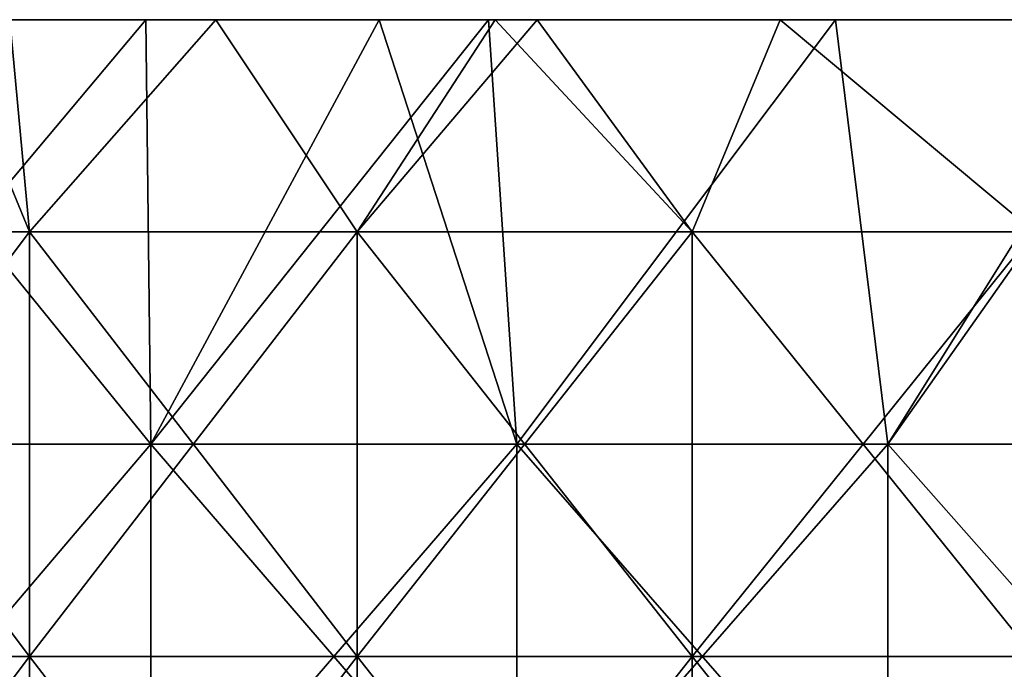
# Model space of a CAD drawing. Header units: inches. Extents: x -4.75 to 4.5, y 0 to 1.88.
# Tile 104 of 256: x -1.85 to -1.67, y 1.6 to 1.72. Entities that reach past the tile are written whole.
import ezdxf

# ---------------------------------------------------------------- set-up
doc = ezdxf.new("R2010")
doc.units = ezdxf.units.IN
doc.header["$LTSCALE"] = 101.851852
doc.header["$MEASUREMENT"] = 0
for name, color, linetype in [('11', 7, 'CONTINUOUS'), ('12', 7, 'CONTINUOUS'), ('90', 7, 'CONTINUOUS')]:
    doc.layers.add(name, color=color, linetype=linetype)

msp = doc.modelspace()

# ---------------------------------------------------------------- linework, layer by layer
at = {"layer": '11', "color": 13, "linetype": 'Continuous', "true_color": 0xd67263}
for points in [[(-1.91095, 1.68354, 2.15335), (-1.8543, 1.7235, 2.20232), (-1.85057, 1.68354, 2.20546), (-1.91095, 1.68354, 2.15335)], [(-1.85057, 1.68354, -2.20546), (-1.86706, 1.7235, -2.19151), (-1.91095, 1.68354, -2.15335), (-1.85057, 1.68354, -2.20546)], [(-1.8543, 1.7235, -2.20232), (-1.86706, 1.7235, -2.19151), (-1.85057, 1.68354, -2.20546), (-1.8543, 1.7235, -2.20232)], [(-1.8543, 1.7235, 2.20232), (-1.81546, 1.7235, 2.23444), (-1.85057, 1.68354, 2.20546), (-1.8543, 1.7235, 2.20232)], [(-1.81546, 1.7235, -2.23444), (-1.8543, 1.7235, -2.20232), (-1.85057, 1.68354, -2.20546), (-1.81546, 1.7235, -2.23444)], [(-1.85057, 1.68354, 2.20546), (-1.81546, 1.7235, 2.23444), (-1.78877, 1.68354, 2.25587), (-1.85057, 1.68354, 2.20546)], [(-1.78877, 1.68354, -2.25587), (-1.81546, 1.7235, -2.23444), (-1.85057, 1.68354, -2.20546), (-1.78877, 1.68354, -2.25587)], [(-1.81546, 1.7235, 2.23444), (-1.76275, 1.7235, 2.27624), (-1.78877, 1.68354, 2.25587), (-1.81546, 1.7235, 2.23444)], [(-1.76275, 1.7235, -2.27624), (-1.81546, 1.7235, -2.23444), (-1.78877, 1.68354, -2.25587), (-1.76275, 1.7235, -2.27624)], [(-1.76275, 1.7235, 2.27624), (-1.75482, 1.7235, 2.28235), (-1.78877, 1.68354, 2.25587), (-1.76275, 1.7235, 2.27624)], [(-1.78877, 1.68354, 2.25587), (-1.75482, 1.7235, 2.28235), (-1.72559, 1.68354, 2.30456), (-1.78877, 1.68354, 2.25587)], [(-1.72559, 1.68354, -2.30456), (-1.76275, 1.7235, -2.27624), (-1.78877, 1.68354, -2.25587), (-1.72559, 1.68354, -2.30456)], [(-1.75482, 1.7235, -2.28236), (-1.76275, 1.7235, -2.27624), (-1.72559, 1.68354, -2.30456), (-1.75482, 1.7235, -2.28236)], [(-1.75482, 1.7235, 2.28235), (-1.70899, 1.7235, 2.31686), (-1.72559, 1.68354, 2.30456), (-1.75482, 1.7235, 2.28235)], [(-1.70899, 1.7235, -2.31686), (-1.75482, 1.7235, -2.28236), (-1.72559, 1.68354, -2.30456), (-1.70899, 1.7235, -2.31686)], [(-1.72559, 1.68354, 2.30456), (-1.70899, 1.7235, 2.31686), (-1.66109, 1.68354, 2.35147), (-1.72559, 1.68354, 2.30456)], [(-1.66109, 1.68354, -2.35147), (-1.70899, 1.7235, -2.31686), (-1.72559, 1.68354, -2.30456), (-1.66109, 1.68354, -2.35147)], [(-1.70899, 1.7235, 2.31686), (-1.65426, 1.7235, 2.35625), (-1.66109, 1.68354, 2.35147), (-1.70899, 1.7235, 2.31686)], [(-1.65426, 1.7235, -2.35625), (-1.70899, 1.7235, -2.31686), (-1.66109, 1.68354, -2.35147), (-1.65426, 1.7235, -2.35625)], [(-1.85057, 1.68354, -2.20546), (-1.91095, 1.68354, -2.15335), (-1.85057, 1.60346, -2.20546), (-1.85057, 1.68354, -2.20546)], [(-1.85057, 1.60346, -2.20546), (-1.91095, 1.68354, -2.15335), (-1.91095, 1.60346, -2.15335), (-1.85057, 1.60346, -2.20546)], [(-1.91095, 1.68354, 2.15335), (-1.85057, 1.68354, 2.20546), (-1.91095, 1.60346, 2.15335), (-1.91095, 1.68354, 2.15335)], [(-1.91095, 1.60346, 2.15335), (-1.85057, 1.68354, 2.20546), (-1.85057, 1.60346, 2.20546), (-1.91095, 1.60346, 2.15335)], [(-1.78877, 1.68354, -2.25587), (-1.85057, 1.68354, -2.20546), (-1.78877, 1.60346, -2.25587), (-1.78877, 1.68354, -2.25587)], [(-1.78877, 1.60346, -2.25587), (-1.85057, 1.68354, -2.20546), (-1.85057, 1.60346, -2.20546), (-1.78877, 1.60346, -2.25587)], [(-1.85057, 1.68354, 2.20546), (-1.78877, 1.68354, 2.25587), (-1.85057, 1.60346, 2.20546), (-1.85057, 1.68354, 2.20546)], [(-1.85057, 1.60346, 2.20546), (-1.78877, 1.68354, 2.25587), (-1.78877, 1.60346, 2.25587), (-1.85057, 1.60346, 2.20546)], [(-1.72559, 1.68354, -2.30456), (-1.78877, 1.68354, -2.25587), (-1.72559, 1.60346, -2.30456), (-1.72559, 1.68354, -2.30456)], [(-1.72559, 1.60346, -2.30456), (-1.78877, 1.68354, -2.25587), (-1.78877, 1.60346, -2.25587), (-1.72559, 1.60346, -2.30456)], [(-1.78877, 1.68354, 2.25587), (-1.72559, 1.68354, 2.30456), (-1.78877, 1.60346, 2.25587), (-1.78877, 1.68354, 2.25587)], [(-1.78877, 1.60346, 2.25587), (-1.72559, 1.68354, 2.30456), (-1.72559, 1.60346, 2.30456), (-1.78877, 1.60346, 2.25587)], [(-1.66109, 1.68354, -2.35147), (-1.72559, 1.68354, -2.30456), (-1.66109, 1.60346, -2.35147), (-1.66109, 1.68354, -2.35147)], [(-1.66109, 1.60346, -2.35147), (-1.72559, 1.68354, -2.30456), (-1.72559, 1.60346, -2.30456), (-1.66109, 1.60346, -2.35147)], [(-1.72559, 1.68354, 2.30456), (-1.66109, 1.68354, 2.35147), (-1.72559, 1.60346, 2.30456), (-1.72559, 1.68354, 2.30456)], [(-1.72559, 1.60346, 2.30456), (-1.66109, 1.68354, 2.35147), (-1.66109, 1.60346, 2.35147), (-1.72559, 1.60346, 2.30456)], [(-1.85057, 1.52338, 2.20546), (-1.91095, 1.52338, 2.15335), (-1.85057, 1.60346, 2.20546), (-1.85057, 1.52338, 2.20546)], [(-1.91095, 1.52338, 2.15335), (-1.91095, 1.60346, 2.15335), (-1.85057, 1.60346, 2.20546), (-1.91095, 1.52338, 2.15335)], [(-1.91095, 1.52338, -2.15335), (-1.85057, 1.52338, -2.20546), (-1.91095, 1.60346, -2.15335), (-1.91095, 1.52338, -2.15335)], [(-1.85057, 1.52338, -2.20546), (-1.85057, 1.60346, -2.20546), (-1.91095, 1.60346, -2.15335), (-1.85057, 1.52338, -2.20546)], [(-1.78877, 1.52338, 2.25587), (-1.85057, 1.52338, 2.20546), (-1.78877, 1.60346, 2.25587), (-1.78877, 1.52338, 2.25587)], [(-1.85057, 1.52338, 2.20546), (-1.85057, 1.60346, 2.20546), (-1.78877, 1.60346, 2.25587), (-1.85057, 1.52338, 2.20546)], [(-1.85057, 1.52338, -2.20546), (-1.78877, 1.52338, -2.25587), (-1.85057, 1.60346, -2.20546), (-1.85057, 1.52338, -2.20546)], [(-1.78877, 1.52338, -2.25587), (-1.78877, 1.60346, -2.25587), (-1.85057, 1.60346, -2.20546), (-1.78877, 1.52338, -2.25587)], [(-1.72559, 1.52338, 2.30456), (-1.78877, 1.52338, 2.25587), (-1.72559, 1.60346, 2.30456), (-1.72559, 1.52338, 2.30456)], [(-1.78877, 1.52338, 2.25587), (-1.78877, 1.60346, 2.25587), (-1.72559, 1.60346, 2.30456), (-1.78877, 1.52338, 2.25587)], [(-1.78877, 1.52338, -2.25587), (-1.72559, 1.52338, -2.30456), (-1.78877, 1.60346, -2.25587), (-1.78877, 1.52338, -2.25587)], [(-1.72559, 1.52338, -2.30456), (-1.72559, 1.60346, -2.30456), (-1.78877, 1.60346, -2.25587), (-1.72559, 1.52338, -2.30456)], [(-1.66109, 1.52338, 2.35147), (-1.72559, 1.52338, 2.30456), (-1.66109, 1.60346, 2.35147), (-1.66109, 1.52338, 2.35147)], [(-1.72559, 1.52338, 2.30456), (-1.72559, 1.60346, 2.30456), (-1.66109, 1.60346, 2.35147), (-1.72559, 1.52338, 2.30456)], [(-1.72559, 1.52338, -2.30456), (-1.66109, 1.52338, -2.35147), (-1.72559, 1.60346, -2.30456), (-1.72559, 1.52338, -2.30456)], [(-1.66109, 1.52338, -2.35147), (-1.66109, 1.60346, -2.35147), (-1.72559, 1.60346, -2.30456), (-1.66109, 1.52338, -2.35147)]]:
    msp.add_3dface(points, dxfattribs=at)
at = {"layer": '12', "color": 13, "linetype": 'Continuous', "true_color": 0xd67263}
for points in [[(-1.89262, 1.7235, -3.01815), (-1.82865, 1.7235, -3.05735), (-1.89587, 1.6435, -3.01614), (-1.89262, 1.7235, -3.01815)], [(-1.89587, 1.6435, -3.01614), (-1.82865, 1.7235, -3.05735), (-1.82773, 1.6435, -3.05791), (-1.89587, 1.6435, -3.01614)], [(-1.82773, 1.6435, 3.05791), (-1.89262, 1.7235, 3.01815), (-1.89587, 1.6435, 3.01614), (-1.82773, 1.6435, 3.05791)], [(-1.82865, 1.7235, 3.05735), (-1.89262, 1.7235, 3.01815), (-1.82773, 1.6435, 3.05791), (-1.82865, 1.7235, 3.05735)], [(-1.82865, 1.7235, -3.05735), (-1.78466, 1.7235, -3.08324), (-1.82773, 1.6435, -3.05791), (-1.82865, 1.7235, -3.05735)], [(-1.78467, 1.7235, 3.08324), (-1.82865, 1.7235, 3.05735), (-1.82773, 1.6435, 3.05791), (-1.78467, 1.7235, 3.08324)], [(-1.78466, 1.7235, -3.08324), (-1.76401, 1.7235, -3.09511), (-1.82773, 1.6435, -3.05791), (-1.78466, 1.7235, -3.08324)], [(-1.82773, 1.6435, -3.05791), (-1.76401, 1.7235, -3.09511), (-1.75867, 1.6435, -3.09815), (-1.82773, 1.6435, -3.05791)], [(-1.75867, 1.6435, 3.09815), (-1.78467, 1.7235, 3.08324), (-1.82773, 1.6435, 3.05791), (-1.75867, 1.6435, 3.09815)], [(-1.76401, 1.7235, 3.09511), (-1.78467, 1.7235, 3.08324), (-1.75867, 1.6435, 3.09815), (-1.76401, 1.7235, 3.09511)], [(-1.76401, 1.7235, -3.09511), (-1.69858, 1.7235, -3.13148), (-1.75867, 1.6435, -3.09815), (-1.76401, 1.7235, -3.09511)], [(-1.69858, 1.7235, 3.13148), (-1.76401, 1.7235, 3.09511), (-1.75867, 1.6435, 3.09815), (-1.69858, 1.7235, 3.13148)], [(-1.75867, 1.6435, -3.09815), (-1.69858, 1.7235, -3.13148), (-1.68872, 1.6435, -3.13682), (-1.75867, 1.6435, -3.09815)], [(-1.68872, 1.6435, 3.13682), (-1.69858, 1.7235, 3.13148), (-1.75867, 1.6435, 3.09815), (-1.68872, 1.6435, 3.13682)], [(-1.69858, 1.7235, -3.13148), (-1.63869, 1.7235, -3.16322), (-1.68872, 1.6435, -3.13682), (-1.69858, 1.7235, -3.13148)], [(-1.63869, 1.7235, 3.16322), (-1.69858, 1.7235, 3.13148), (-1.68872, 1.6435, 3.13682), (-1.63869, 1.7235, 3.16322)], [(-1.63869, 1.7235, -3.16322), (-1.63226, 1.7235, -3.16654), (-1.68872, 1.6435, -3.13682), (-1.63869, 1.7235, -3.16322)], [(-1.68872, 1.6435, -3.13682), (-1.63226, 1.7235, -3.16654), (-1.61792, 1.6435, -3.17392), (-1.68872, 1.6435, -3.13682)], [(-1.61792, 1.6435, 3.17392), (-1.63869, 1.7235, 3.16322), (-1.68872, 1.6435, 3.13682), (-1.61792, 1.6435, 3.17392)], [(-1.82773, 1.6435, 3.05791), (-1.89587, 1.6435, 3.01614), (-1.82773, 1.56342, 3.05791), (-1.82773, 1.6435, 3.05791)], [(-1.82773, 1.56342, 3.05791), (-1.89587, 1.6435, 3.01614), (-1.89587, 1.56342, 3.01614), (-1.82773, 1.56342, 3.05791)], [(-1.89587, 1.6435, -3.01614), (-1.82773, 1.6435, -3.05791), (-1.89587, 1.56342, -3.01614), (-1.89587, 1.6435, -3.01614)], [(-1.89587, 1.56342, -3.01614), (-1.82773, 1.6435, -3.05791), (-1.82773, 1.56342, -3.05791), (-1.89587, 1.56342, -3.01614)], [(-1.75867, 1.6435, 3.09815), (-1.82773, 1.6435, 3.05791), (-1.75867, 1.56342, 3.09815), (-1.75867, 1.6435, 3.09815)], [(-1.75867, 1.56342, 3.09815), (-1.82773, 1.6435, 3.05791), (-1.82773, 1.56342, 3.05791), (-1.75867, 1.56342, 3.09815)], [(-1.82773, 1.6435, -3.05791), (-1.75867, 1.6435, -3.09815), (-1.82773, 1.56342, -3.05791), (-1.82773, 1.6435, -3.05791)], [(-1.82773, 1.56342, -3.05791), (-1.75867, 1.6435, -3.09815), (-1.75867, 1.56342, -3.09815), (-1.82773, 1.56342, -3.05791)], [(-1.68872, 1.6435, 3.13682), (-1.75867, 1.6435, 3.09815), (-1.68872, 1.56342, 3.13682), (-1.68872, 1.6435, 3.13682)], [(-1.68872, 1.56342, 3.13682), (-1.75867, 1.6435, 3.09815), (-1.75867, 1.56342, 3.09815), (-1.68872, 1.56342, 3.13682)], [(-1.75867, 1.6435, -3.09815), (-1.68872, 1.6435, -3.13682), (-1.75867, 1.56342, -3.09815), (-1.75867, 1.6435, -3.09815)], [(-1.75867, 1.56342, -3.09815), (-1.68872, 1.6435, -3.13682), (-1.68872, 1.56342, -3.13682), (-1.75867, 1.56342, -3.09815)], [(-1.61792, 1.6435, 3.17392), (-1.68872, 1.6435, 3.13682), (-1.61792, 1.56342, 3.17392), (-1.61792, 1.6435, 3.17392)], [(-1.61792, 1.56342, 3.17392), (-1.68872, 1.6435, 3.13682), (-1.68872, 1.56342, 3.13682), (-1.61792, 1.56342, 3.17392)], [(-1.68872, 1.6435, -3.13682), (-1.61792, 1.6435, -3.17392), (-1.68872, 1.56342, -3.13682), (-1.68872, 1.6435, -3.13682)], [(-1.68872, 1.56342, -3.13682), (-1.61792, 1.6435, -3.17392), (-1.61792, 1.56342, -3.17392), (-1.68872, 1.56342, -3.13682)]]:
    msp.add_3dface(points, dxfattribs=at)
at = {"layer": '90', "color": 13, "linetype": 'Continuous', "true_color": 0xd67263}
for points in [[(-1.92912, 1.7235, 2.76276), (-1.91596, 1.7235, 2.84284), (-1.84917, 1.7235, 2.76276), (-1.92912, 1.7235, 2.76276)], [(-1.92912, 1.7235, 2.76276), (-1.84917, 1.7235, 2.76276), (-1.88515, 1.7235, 2.68268), (-1.92912, 1.7235, 2.76276)], [(-1.92912, 1.7235, -2.76276), (-1.88514, 1.7235, -2.68268), (-1.84916, 1.7235, -2.76276), (-1.92912, 1.7235, -2.76276)], [(-1.92912, 1.7235, -2.76276), (-1.84916, 1.7235, -2.76276), (-1.90806, 1.7235, -2.84284), (-1.92912, 1.7235, -2.76276)], [(-1.89262, 1.7235, -3.01815), (-1.91631, 1.7235, -3.00316), (-1.8413, 1.7235, -3.003), (-1.89262, 1.7235, -3.01815)], [(-1.91631, 1.7235, -3.00316), (-1.89101, 1.7235, -2.92292), (-1.8413, 1.7235, -3.003), (-1.91631, 1.7235, -3.00316)], [(-1.91631, 1.7235, 3.00316), (-1.89262, 1.7235, 3.01815), (-1.83623, 1.7235, 3.003), (-1.91631, 1.7235, 3.00316)], [(-1.8857, 1.7235, 2.92292), (-1.91631, 1.7235, 3.00316), (-1.83623, 1.7235, 3.003), (-1.8857, 1.7235, 2.92292)], [(-1.91596, 1.7235, 2.84284), (-1.8857, 1.7235, 2.92292), (-1.83899, 1.7235, 2.84284), (-1.91596, 1.7235, 2.84284)], [(-1.91596, 1.7235, 2.84284), (-1.83899, 1.7235, 2.84284), (-1.84917, 1.7235, 2.76276), (-1.91596, 1.7235, 2.84284)], [(-1.91369, 1.7235, 2.52252), (-1.90664, 1.7235, 2.6026), (-1.83848, 1.7235, 2.52252), (-1.91369, 1.7235, 2.52252)], [(-1.91369, 1.7235, 2.52252), (-1.83848, 1.7235, 2.52252), (-1.9058, 1.7235, 2.44244), (-1.91369, 1.7235, 2.52252)], [(-1.91368, 1.7235, -2.52252), (-1.9058, 1.7235, -2.44244), (-1.83848, 1.7235, -2.52252), (-1.91368, 1.7235, -2.52252)], [(-1.91368, 1.7235, -2.52252), (-1.83848, 1.7235, -2.52252), (-1.90663, 1.7235, -2.6026), (-1.91368, 1.7235, -2.52252)], [(-1.90806, 1.7235, -2.84284), (-1.84916, 1.7235, -2.76276), (-1.82846, 1.7235, -2.84284), (-1.90806, 1.7235, -2.84284)], [(-1.90806, 1.7235, -2.84284), (-1.82846, 1.7235, -2.84284), (-1.89101, 1.7235, -2.92292), (-1.90806, 1.7235, -2.84284)], [(-1.90664, 1.7235, 2.6026), (-1.88515, 1.7235, 2.68268), (-1.83151, 1.7235, 2.6026), (-1.90664, 1.7235, 2.6026)], [(-1.90664, 1.7235, 2.6026), (-1.83151, 1.7235, 2.6026), (-1.83848, 1.7235, 2.52252), (-1.90664, 1.7235, 2.6026)], [(-1.90663, 1.7235, -2.6026), (-1.83848, 1.7235, -2.52252), (-1.8315, 1.7235, -2.6026), (-1.90663, 1.7235, -2.6026)], [(-1.90663, 1.7235, -2.6026), (-1.8315, 1.7235, -2.6026), (-1.88514, 1.7235, -2.68268), (-1.90663, 1.7235, -2.6026)], [(-1.9058, 1.7235, 2.44244), (-1.83848, 1.7235, 2.52252), (-1.82941, 1.7235, 2.44244), (-1.9058, 1.7235, 2.44244)], [(-1.9058, 1.7235, 2.44244), (-1.82941, 1.7235, 2.44244), (-1.88094, 1.7235, 2.36236), (-1.9058, 1.7235, 2.44244)], [(-1.9058, 1.7235, -2.44244), (-1.88094, 1.7235, -2.36236), (-1.82941, 1.7235, -2.44244), (-1.9058, 1.7235, -2.44244)], [(-1.9058, 1.7235, -2.44244), (-1.82941, 1.7235, -2.44244), (-1.83848, 1.7235, -2.52252), (-1.9058, 1.7235, -2.44244)], [(-1.8543, 1.7235, 2.20232), (-1.90562, 1.7235, 2.28228), (-1.83019, 1.7235, 2.28228), (-1.8543, 1.7235, 2.20232)], [(-1.90562, 1.7235, -2.28228), (-1.8543, 1.7235, -2.20232), (-1.83018, 1.7235, -2.28228), (-1.90562, 1.7235, -2.28228)], [(-1.90562, 1.7235, 2.28228), (-1.88094, 1.7235, 2.36236), (-1.83019, 1.7235, 2.28228), (-1.90562, 1.7235, 2.28228)], [(-1.90562, 1.7235, -2.28228), (-1.83018, 1.7235, -2.28228), (-1.88094, 1.7235, -2.36236), (-1.90562, 1.7235, -2.28228)], [(-1.82865, 1.7235, -3.05735), (-1.89262, 1.7235, -3.01815), (-1.8413, 1.7235, -3.003), (-1.82865, 1.7235, -3.05735)], [(-1.89262, 1.7235, 3.01815), (-1.82865, 1.7235, 3.05735), (-1.83623, 1.7235, 3.003), (-1.89262, 1.7235, 3.01815)], [(-1.89101, 1.7235, -2.92292), (-1.82846, 1.7235, -2.84284), (-1.81835, 1.7235, -2.92292), (-1.89101, 1.7235, -2.92292)], [(-1.89101, 1.7235, -2.92292), (-1.81835, 1.7235, -2.92292), (-1.8413, 1.7235, -3.003), (-1.89101, 1.7235, -2.92292)], [(-1.8857, 1.7235, 2.92292), (-1.8104, 1.7235, 2.92292), (-1.83899, 1.7235, 2.84284), (-1.8857, 1.7235, 2.92292)], [(-1.8104, 1.7235, 2.92292), (-1.8857, 1.7235, 2.92292), (-1.83623, 1.7235, 3.003), (-1.8104, 1.7235, 2.92292)], [(-1.88515, 1.7235, 2.68268), (-1.84917, 1.7235, 2.76276), (-1.80872, 1.7235, 2.68268), (-1.88515, 1.7235, 2.68268)], [(-1.88515, 1.7235, 2.68268), (-1.80872, 1.7235, 2.68268), (-1.83151, 1.7235, 2.6026), (-1.88515, 1.7235, 2.68268)], [(-1.88514, 1.7235, -2.68268), (-1.8315, 1.7235, -2.6026), (-1.80871, 1.7235, -2.68268), (-1.88514, 1.7235, -2.68268)], [(-1.88514, 1.7235, -2.68268), (-1.80871, 1.7235, -2.68268), (-1.84916, 1.7235, -2.76276), (-1.88514, 1.7235, -2.68268)], [(-1.88094, 1.7235, 2.36236), (-1.82941, 1.7235, 2.44244), (-1.80241, 1.7235, 2.36236), (-1.88094, 1.7235, 2.36236)], [(-1.88094, 1.7235, 2.36236), (-1.80241, 1.7235, 2.36236), (-1.83019, 1.7235, 2.28228), (-1.88094, 1.7235, 2.36236)], [(-1.88094, 1.7235, -2.36236), (-1.83018, 1.7235, -2.28228), (-1.8024, 1.7235, -2.36236), (-1.88094, 1.7235, -2.36236)], [(-1.88094, 1.7235, -2.36236), (-1.8024, 1.7235, -2.36236), (-1.82941, 1.7235, -2.44244), (-1.88094, 1.7235, -2.36236)], [(-1.81546, 1.7235, 2.23444), (-1.8543, 1.7235, 2.20232), (-1.83019, 1.7235, 2.28228), (-1.81546, 1.7235, 2.23444)], [(-1.8543, 1.7235, -2.20232), (-1.81546, 1.7235, -2.23444), (-1.83018, 1.7235, -2.28228), (-1.8543, 1.7235, -2.20232)], [(-1.84917, 1.7235, 2.76276), (-1.83899, 1.7235, 2.84284), (-1.76921, 1.7235, 2.76276), (-1.84917, 1.7235, 2.76276)], [(-1.84917, 1.7235, 2.76276), (-1.76921, 1.7235, 2.76276), (-1.80872, 1.7235, 2.68268), (-1.84917, 1.7235, 2.76276)], [(-1.84916, 1.7235, -2.76276), (-1.80871, 1.7235, -2.68268), (-1.7692, 1.7235, -2.76276), (-1.84916, 1.7235, -2.76276)], [(-1.84916, 1.7235, -2.76276), (-1.7692, 1.7235, -2.76276), (-1.82846, 1.7235, -2.84284), (-1.84916, 1.7235, -2.76276)], [(-1.82865, 1.7235, -3.05735), (-1.8413, 1.7235, -3.003), (-1.76639, 1.7235, -3.003), (-1.82865, 1.7235, -3.05735)], [(-1.8413, 1.7235, -3.003), (-1.81835, 1.7235, -2.92292), (-1.76639, 1.7235, -3.003), (-1.8413, 1.7235, -3.003)], [(-1.83899, 1.7235, 2.84284), (-1.8104, 1.7235, 2.92292), (-1.76202, 1.7235, 2.84284), (-1.83899, 1.7235, 2.84284)], [(-1.83899, 1.7235, 2.84284), (-1.76202, 1.7235, 2.84284), (-1.76921, 1.7235, 2.76276), (-1.83899, 1.7235, 2.84284)], [(-1.83848, 1.7235, 2.52252), (-1.83151, 1.7235, 2.6026), (-1.76327, 1.7235, 2.52252), (-1.83848, 1.7235, 2.52252)], [(-1.83848, 1.7235, 2.52252), (-1.76327, 1.7235, 2.52252), (-1.82941, 1.7235, 2.44244), (-1.83848, 1.7235, 2.52252)], [(-1.83848, 1.7235, -2.52252), (-1.82941, 1.7235, -2.44244), (-1.76327, 1.7235, -2.52252), (-1.83848, 1.7235, -2.52252)], [(-1.83848, 1.7235, -2.52252), (-1.76327, 1.7235, -2.52252), (-1.8315, 1.7235, -2.6026), (-1.83848, 1.7235, -2.52252)], [(-1.82865, 1.7235, 3.05735), (-1.78467, 1.7235, 3.08324), (-1.83623, 1.7235, 3.003), (-1.82865, 1.7235, 3.05735)], [(-1.83623, 1.7235, 3.003), (-1.78467, 1.7235, 3.08324), (-1.75624, 1.7235, 3.003), (-1.83623, 1.7235, 3.003)], [(-1.8104, 1.7235, 2.92292), (-1.83623, 1.7235, 3.003), (-1.75624, 1.7235, 3.003), (-1.8104, 1.7235, 2.92292)], [(-1.83151, 1.7235, 2.6026), (-1.80872, 1.7235, 2.68268), (-1.75638, 1.7235, 2.6026), (-1.83151, 1.7235, 2.6026)], [(-1.83151, 1.7235, 2.6026), (-1.75638, 1.7235, 2.6026), (-1.76327, 1.7235, 2.52252), (-1.83151, 1.7235, 2.6026)], [(-1.8315, 1.7235, -2.6026), (-1.76327, 1.7235, -2.52252), (-1.75637, 1.7235, -2.6026), (-1.8315, 1.7235, -2.6026)], [(-1.8315, 1.7235, -2.6026), (-1.75637, 1.7235, -2.6026), (-1.80871, 1.7235, -2.68268), (-1.8315, 1.7235, -2.6026)], [(-1.75482, 1.7235, 2.28235), (-1.76275, 1.7235, 2.27624), (-1.83019, 1.7235, 2.28228), (-1.75482, 1.7235, 2.28235)], [(-1.80241, 1.7235, 2.36236), (-1.75482, 1.7235, 2.28235), (-1.83019, 1.7235, 2.28228), (-1.80241, 1.7235, 2.36236)], [(-1.76275, 1.7235, 2.27624), (-1.81546, 1.7235, 2.23444), (-1.83019, 1.7235, 2.28228), (-1.76275, 1.7235, 2.27624)], [(-1.81546, 1.7235, -2.23444), (-1.76275, 1.7235, -2.27624), (-1.83018, 1.7235, -2.28228), (-1.81546, 1.7235, -2.23444)], [(-1.76275, 1.7235, -2.27624), (-1.75482, 1.7235, -2.28236), (-1.83018, 1.7235, -2.28228), (-1.76275, 1.7235, -2.27624)], [(-1.83018, 1.7235, -2.28228), (-1.75482, 1.7235, -2.28236), (-1.8024, 1.7235, -2.36236), (-1.83018, 1.7235, -2.28228)], [(-1.82941, 1.7235, 2.44244), (-1.76327, 1.7235, 2.52252), (-1.75302, 1.7235, 2.44244), (-1.82941, 1.7235, 2.44244)], [(-1.82941, 1.7235, 2.44244), (-1.75302, 1.7235, 2.44244), (-1.80241, 1.7235, 2.36236), (-1.82941, 1.7235, 2.44244)], [(-1.82941, 1.7235, -2.44244), (-1.8024, 1.7235, -2.36236), (-1.75302, 1.7235, -2.44244), (-1.82941, 1.7235, -2.44244)], [(-1.82941, 1.7235, -2.44244), (-1.75302, 1.7235, -2.44244), (-1.76327, 1.7235, -2.52252), (-1.82941, 1.7235, -2.44244)], [(-1.78466, 1.7235, -3.08324), (-1.82865, 1.7235, -3.05735), (-1.76639, 1.7235, -3.003), (-1.78466, 1.7235, -3.08324)], [(-1.82846, 1.7235, -2.84284), (-1.7692, 1.7235, -2.76276), (-1.74886, 1.7235, -2.84284), (-1.82846, 1.7235, -2.84284)], [(-1.82846, 1.7235, -2.84284), (-1.74886, 1.7235, -2.84284), (-1.81835, 1.7235, -2.92292), (-1.82846, 1.7235, -2.84284)], [(-1.81835, 1.7235, -2.92292), (-1.74886, 1.7235, -2.84284), (-1.7457, 1.7235, -2.92292), (-1.81835, 1.7235, -2.92292)], [(-1.81835, 1.7235, -2.92292), (-1.7457, 1.7235, -2.92292), (-1.76639, 1.7235, -3.003), (-1.81835, 1.7235, -2.92292)], [(-1.8104, 1.7235, 2.92292), (-1.73509, 1.7235, 2.92292), (-1.76202, 1.7235, 2.84284), (-1.8104, 1.7235, 2.92292)], [(-1.73509, 1.7235, 2.92292), (-1.8104, 1.7235, 2.92292), (-1.75624, 1.7235, 3.003), (-1.73509, 1.7235, 2.92292)], [(-1.80872, 1.7235, 2.68268), (-1.76921, 1.7235, 2.76276), (-1.73229, 1.7235, 2.68268), (-1.80872, 1.7235, 2.68268)], [(-1.80872, 1.7235, 2.68268), (-1.73229, 1.7235, 2.68268), (-1.75638, 1.7235, 2.6026), (-1.80872, 1.7235, 2.68268)], [(-1.80871, 1.7235, -2.68268), (-1.75637, 1.7235, -2.6026), (-1.73229, 1.7235, -2.68268), (-1.80871, 1.7235, -2.68268)], [(-1.80871, 1.7235, -2.68268), (-1.73229, 1.7235, -2.68268), (-1.7692, 1.7235, -2.76276), (-1.80871, 1.7235, -2.68268)], [(-1.75482, 1.7235, 2.28235), (-1.80241, 1.7235, 2.36236), (-1.72387, 1.7235, 2.36236), (-1.75482, 1.7235, 2.28235)], [(-1.80241, 1.7235, 2.36236), (-1.75302, 1.7235, 2.44244), (-1.72387, 1.7235, 2.36236), (-1.80241, 1.7235, 2.36236)], [(-1.8024, 1.7235, -2.36236), (-1.75482, 1.7235, -2.28236), (-1.72387, 1.7235, -2.36236), (-1.8024, 1.7235, -2.36236)], [(-1.8024, 1.7235, -2.36236), (-1.72387, 1.7235, -2.36236), (-1.75302, 1.7235, -2.44244), (-1.8024, 1.7235, -2.36236)], [(-1.78467, 1.7235, 3.08324), (-1.76401, 1.7235, 3.09511), (-1.70802, 1.7235, 3.08308), (-1.78467, 1.7235, 3.08324)], [(-1.78467, 1.7235, 3.08324), (-1.70802, 1.7235, 3.08308), (-1.75624, 1.7235, 3.003), (-1.78467, 1.7235, 3.08324)], [(-1.76401, 1.7235, -3.09511), (-1.78466, 1.7235, -3.08324), (-1.70658, 1.7235, -3.08308), (-1.76401, 1.7235, -3.09511)], [(-1.78466, 1.7235, -3.08324), (-1.76639, 1.7235, -3.003), (-1.70658, 1.7235, -3.08308), (-1.78466, 1.7235, -3.08324)], [(-1.76921, 1.7235, 2.76276), (-1.76202, 1.7235, 2.84284), (-1.68925, 1.7235, 2.76276), (-1.76921, 1.7235, 2.76276)], [(-1.76921, 1.7235, 2.76276), (-1.68925, 1.7235, 2.76276), (-1.73229, 1.7235, 2.68268), (-1.76921, 1.7235, 2.76276)], [(-1.7692, 1.7235, -2.76276), (-1.73229, 1.7235, -2.68268), (-1.68925, 1.7235, -2.76276), (-1.7692, 1.7235, -2.76276)], [(-1.7692, 1.7235, -2.76276), (-1.68925, 1.7235, -2.76276), (-1.74886, 1.7235, -2.84284), (-1.7692, 1.7235, -2.76276)], [(-1.76639, 1.7235, -3.003), (-1.7457, 1.7235, -2.92292), (-1.69148, 1.7235, -3.003), (-1.76639, 1.7235, -3.003)], [(-1.76639, 1.7235, -3.003), (-1.69148, 1.7235, -3.003), (-1.70658, 1.7235, -3.08308), (-1.76639, 1.7235, -3.003)], [(-1.69858, 1.7235, -3.13148), (-1.76401, 1.7235, -3.09511), (-1.70658, 1.7235, -3.08308), (-1.69858, 1.7235, -3.13148)], [(-1.76401, 1.7235, 3.09511), (-1.69858, 1.7235, 3.13148), (-1.70802, 1.7235, 3.08308), (-1.76401, 1.7235, 3.09511)], [(-1.76327, 1.7235, 2.52252), (-1.75638, 1.7235, 2.6026), (-1.68807, 1.7235, 2.52252), (-1.76327, 1.7235, 2.52252)], [(-1.76327, 1.7235, 2.52252), (-1.68807, 1.7235, 2.52252), (-1.75302, 1.7235, 2.44244), (-1.76327, 1.7235, 2.52252)], [(-1.76327, 1.7235, -2.52252), (-1.75302, 1.7235, -2.44244), (-1.68806, 1.7235, -2.52252), (-1.76327, 1.7235, -2.52252)], [(-1.76327, 1.7235, -2.52252), (-1.68806, 1.7235, -2.52252), (-1.75637, 1.7235, -2.6026), (-1.76327, 1.7235, -2.52252)], [(-1.76202, 1.7235, 2.84284), (-1.73509, 1.7235, 2.92292), (-1.68505, 1.7235, 2.84284), (-1.76202, 1.7235, 2.84284)], [(-1.76202, 1.7235, 2.84284), (-1.68505, 1.7235, 2.84284), (-1.68925, 1.7235, 2.76276), (-1.76202, 1.7235, 2.84284)], [(-1.75638, 1.7235, 2.6026), (-1.73229, 1.7235, 2.68268), (-1.68125, 1.7235, 2.6026), (-1.75638, 1.7235, 2.6026)], [(-1.75638, 1.7235, 2.6026), (-1.68125, 1.7235, 2.6026), (-1.68807, 1.7235, 2.52252), (-1.75638, 1.7235, 2.6026)], [(-1.75637, 1.7235, -2.6026), (-1.68806, 1.7235, -2.52252), (-1.68125, 1.7235, -2.6026), (-1.75637, 1.7235, -2.6026)], [(-1.75637, 1.7235, -2.6026), (-1.68125, 1.7235, -2.6026), (-1.73229, 1.7235, -2.68268), (-1.75637, 1.7235, -2.6026)], [(-1.73509, 1.7235, 2.92292), (-1.75624, 1.7235, 3.003), (-1.67625, 1.7235, 3.003), (-1.73509, 1.7235, 2.92292)], [(-1.75624, 1.7235, 3.003), (-1.70802, 1.7235, 3.08308), (-1.67625, 1.7235, 3.003), (-1.75624, 1.7235, 3.003)], [(-1.70899, 1.7235, 2.31686), (-1.75482, 1.7235, 2.28235), (-1.72387, 1.7235, 2.36236), (-1.70899, 1.7235, 2.31686)], [(-1.75482, 1.7235, -2.28236), (-1.70899, 1.7235, -2.31686), (-1.72387, 1.7235, -2.36236), (-1.75482, 1.7235, -2.28236)], [(-1.75302, 1.7235, 2.44244), (-1.68807, 1.7235, 2.52252), (-1.67663, 1.7235, 2.44244), (-1.75302, 1.7235, 2.44244)], [(-1.75302, 1.7235, 2.44244), (-1.67663, 1.7235, 2.44244), (-1.72387, 1.7235, 2.36236), (-1.75302, 1.7235, 2.44244)], [(-1.75302, 1.7235, -2.44244), (-1.72387, 1.7235, -2.36236), (-1.67663, 1.7235, -2.44244), (-1.75302, 1.7235, -2.44244)], [(-1.75302, 1.7235, -2.44244), (-1.67663, 1.7235, -2.44244), (-1.68806, 1.7235, -2.52252), (-1.75302, 1.7235, -2.44244)], [(-1.74886, 1.7235, -2.84284), (-1.68925, 1.7235, -2.76276), (-1.66926, 1.7235, -2.84284), (-1.74886, 1.7235, -2.84284)], [(-1.74886, 1.7235, -2.84284), (-1.66926, 1.7235, -2.84284), (-1.7457, 1.7235, -2.92292), (-1.74886, 1.7235, -2.84284)], [(-1.7457, 1.7235, -2.92292), (-1.66926, 1.7235, -2.84284), (-1.67305, 1.7235, -2.92292), (-1.7457, 1.7235, -2.92292)], [(-1.7457, 1.7235, -2.92292), (-1.67305, 1.7235, -2.92292), (-1.69148, 1.7235, -3.003), (-1.7457, 1.7235, -2.92292)], [(-1.73509, 1.7235, 2.92292), (-1.65978, 1.7235, 2.92292), (-1.68505, 1.7235, 2.84284), (-1.73509, 1.7235, 2.92292)], [(-1.65978, 1.7235, 2.92292), (-1.73509, 1.7235, 2.92292), (-1.67625, 1.7235, 3.003), (-1.65978, 1.7235, 2.92292)], [(-1.73229, 1.7235, 2.68268), (-1.68925, 1.7235, 2.76276), (-1.65586, 1.7235, 2.68268), (-1.73229, 1.7235, 2.68268)], [(-1.73229, 1.7235, 2.68268), (-1.65586, 1.7235, 2.68268), (-1.68125, 1.7235, 2.6026), (-1.73229, 1.7235, 2.68268)], [(-1.73229, 1.7235, -2.68268), (-1.68125, 1.7235, -2.6026), (-1.65586, 1.7235, -2.68268), (-1.73229, 1.7235, -2.68268)], [(-1.73229, 1.7235, -2.68268), (-1.65586, 1.7235, -2.68268), (-1.68925, 1.7235, -2.76276), (-1.73229, 1.7235, -2.68268)], [(-1.64539, 1.7235, 2.36245), (-1.65426, 1.7235, 2.35625), (-1.72387, 1.7235, 2.36236), (-1.64539, 1.7235, 2.36245)], [(-1.67663, 1.7235, 2.44244), (-1.64539, 1.7235, 2.36245), (-1.72387, 1.7235, 2.36236), (-1.67663, 1.7235, 2.44244)], [(-1.65426, 1.7235, 2.35625), (-1.70899, 1.7235, 2.31686), (-1.72387, 1.7235, 2.36236), (-1.65426, 1.7235, 2.35625)], [(-1.70899, 1.7235, -2.31686), (-1.65426, 1.7235, -2.35625), (-1.72387, 1.7235, -2.36236), (-1.70899, 1.7235, -2.31686)], [(-1.65426, 1.7235, -2.35625), (-1.64539, 1.7235, -2.36245), (-1.72387, 1.7235, -2.36236), (-1.65426, 1.7235, -2.35625)], [(-1.72387, 1.7235, -2.36236), (-1.64539, 1.7235, -2.36245), (-1.67663, 1.7235, -2.44244), (-1.72387, 1.7235, -2.36236)], [(-1.69858, 1.7235, 3.13148), (-1.63869, 1.7235, 3.16322), (-1.70802, 1.7235, 3.08308), (-1.69858, 1.7235, 3.13148)], [(-1.70802, 1.7235, 3.08308), (-1.63869, 1.7235, 3.16322), (-1.63143, 1.7235, 3.08308), (-1.70802, 1.7235, 3.08308)], [(-1.70802, 1.7235, 3.08308), (-1.63143, 1.7235, 3.08308), (-1.67625, 1.7235, 3.003), (-1.70802, 1.7235, 3.08308)], [(-1.69858, 1.7235, -3.13148), (-1.70658, 1.7235, -3.08308), (-1.62856, 1.7235, -3.08308), (-1.69858, 1.7235, -3.13148)], [(-1.70658, 1.7235, -3.08308), (-1.69148, 1.7235, -3.003), (-1.62856, 1.7235, -3.08308), (-1.70658, 1.7235, -3.08308)], [(-1.63869, 1.7235, -3.16322), (-1.69858, 1.7235, -3.13148), (-1.62856, 1.7235, -3.08308), (-1.63869, 1.7235, -3.16322)], [(-1.69148, 1.7235, -3.003), (-1.67305, 1.7235, -2.92292), (-1.61657, 1.7235, -3.003), (-1.69148, 1.7235, -3.003)], [(-1.69148, 1.7235, -3.003), (-1.61657, 1.7235, -3.003), (-1.62856, 1.7235, -3.08308), (-1.69148, 1.7235, -3.003)], [(-1.68925, 1.7235, 2.76276), (-1.68505, 1.7235, 2.84284), (-1.6093, 1.7235, 2.76276), (-1.68925, 1.7235, 2.76276)], [(-1.68925, 1.7235, 2.76276), (-1.6093, 1.7235, 2.76276), (-1.65586, 1.7235, 2.68268), (-1.68925, 1.7235, 2.76276)], [(-1.68925, 1.7235, -2.76276), (-1.65586, 1.7235, -2.68268), (-1.60929, 1.7235, -2.76276), (-1.68925, 1.7235, -2.76276)], [(-1.68925, 1.7235, -2.76276), (-1.60929, 1.7235, -2.76276), (-1.66926, 1.7235, -2.84284), (-1.68925, 1.7235, -2.76276)], [(-1.68807, 1.7235, 2.52252), (-1.68125, 1.7235, 2.6026), (-1.61286, 1.7235, 2.52252), (-1.68807, 1.7235, 2.52252)], [(-1.68807, 1.7235, 2.52252), (-1.61286, 1.7235, 2.52252), (-1.67663, 1.7235, 2.44244), (-1.68807, 1.7235, 2.52252)], [(-1.68806, 1.7235, -2.52252), (-1.67663, 1.7235, -2.44244), (-1.61285, 1.7235, -2.52252), (-1.68806, 1.7235, -2.52252)], [(-1.68806, 1.7235, -2.52252), (-1.61285, 1.7235, -2.52252), (-1.68125, 1.7235, -2.6026), (-1.68806, 1.7235, -2.52252)], [(-1.68505, 1.7235, 2.84284), (-1.65978, 1.7235, 2.92292), (-1.60808, 1.7235, 2.84284), (-1.68505, 1.7235, 2.84284)], [(-1.68505, 1.7235, 2.84284), (-1.60808, 1.7235, 2.84284), (-1.6093, 1.7235, 2.76276), (-1.68505, 1.7235, 2.84284)], [(-1.68125, 1.7235, 2.6026), (-1.65586, 1.7235, 2.68268), (-1.60612, 1.7235, 2.6026), (-1.68125, 1.7235, 2.6026)], [(-1.68125, 1.7235, 2.6026), (-1.60612, 1.7235, 2.6026), (-1.61286, 1.7235, 2.52252), (-1.68125, 1.7235, 2.6026)], [(-1.68125, 1.7235, -2.6026), (-1.61285, 1.7235, -2.52252), (-1.60612, 1.7235, -2.6026), (-1.68125, 1.7235, -2.6026)], [(-1.68125, 1.7235, -2.6026), (-1.60612, 1.7235, -2.6026), (-1.65586, 1.7235, -2.68268), (-1.68125, 1.7235, -2.6026)], [(-1.64539, 1.7235, 2.36245), (-1.67663, 1.7235, 2.44244), (-1.60024, 1.7235, 2.44244), (-1.64539, 1.7235, 2.36245)], [(-1.67663, 1.7235, -2.44244), (-1.64539, 1.7235, -2.36245), (-1.60024, 1.7235, -2.44244), (-1.67663, 1.7235, -2.44244)], [(-1.67663, 1.7235, 2.44244), (-1.61286, 1.7235, 2.52252), (-1.60024, 1.7235, 2.44244), (-1.67663, 1.7235, 2.44244)], [(-1.67663, 1.7235, -2.44244), (-1.60024, 1.7235, -2.44244), (-1.61285, 1.7235, -2.52252), (-1.67663, 1.7235, -2.44244)], [(-1.65978, 1.7235, 2.92292), (-1.67625, 1.7235, 3.003), (-1.59626, 1.7235, 3.003), (-1.65978, 1.7235, 2.92292)], [(-1.67625, 1.7235, 3.003), (-1.63143, 1.7235, 3.08308), (-1.59626, 1.7235, 3.003), (-1.67625, 1.7235, 3.003)], [(-1.67305, 1.7235, -2.92292), (-1.66926, 1.7235, -2.84284), (-1.6004, 1.7235, -2.92292), (-1.67305, 1.7235, -2.92292)], [(-1.67305, 1.7235, -2.92292), (-1.6004, 1.7235, -2.92292), (-1.61657, 1.7235, -3.003), (-1.67305, 1.7235, -2.92292)], [(-1.66926, 1.7235, -2.84284), (-1.60929, 1.7235, -2.76276), (-1.58965, 1.7235, -2.84284), (-1.66926, 1.7235, -2.84284)], [(-1.66926, 1.7235, -2.84284), (-1.58965, 1.7235, -2.84284), (-1.6004, 1.7235, -2.92292), (-1.66926, 1.7235, -2.84284)]]:
    msp.add_3dface(points, dxfattribs=at)

doc.saveas('drawing.dxf')
